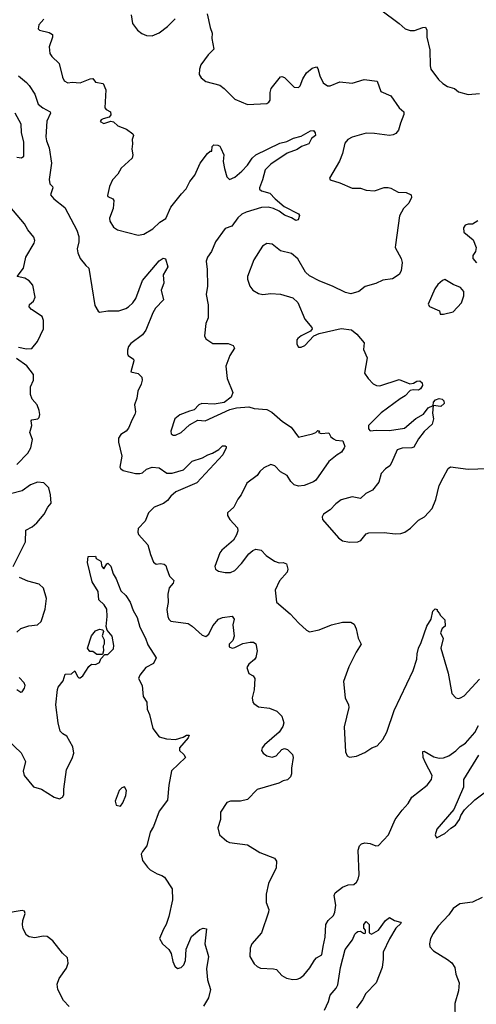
# Model space of a CAD drawing. Extents: x 2220520 to 2384350, y 721165 to 893491.
# Tile 208 of 256: x 2273896 to 2277203, y 843789 to 850912. Entities that reach past the tile are written whole.
import ezdxf

# ---------------------------------------------------------------- set-up
doc = ezdxf.new("R2010")
doc.units = 0

msp = doc.modelspace()

# ---------------------------------------------------------------- linework, layer by layer
at = {"layer": '0CON20XD'}
for points in [[(2276512.3, 850982.3), (2276645, 850883.8), (2276686.7, 850845), (2276724.2, 850834.2), (2276755, 850834), (2276815, 850856.2), (2276835, 850857.5), (2276843.8, 850835), (2276844, 850785), (2276866.2, 850695), (2276868.3, 850578.3), (2276874.3, 850554.3), (2276929.7, 850479.7), (2276960.9, 850450.9), (2276995, 850428), (2277044.2, 850414.2), (2277075, 850389.2), (2277145, 850370.8), (2277225, 850377.5)], [(2274070.6, 850915), (2274033.8, 850875), (2274030, 850845), (2274040, 850835), (2274108.3, 850818.3), (2274134.1, 850804.1), (2274134.3, 850785), (2274109.5, 850715), (2274115, 850667.5), (2274129.2, 850645), (2274181.1, 850595), (2274205.7, 850495), (2274218.8, 850468.8), (2274245, 850456), (2274275, 850460), (2274335, 850454.2), (2274405.9, 850484.1), (2274425, 850486.7), (2274445, 850460), (2274500.9, 850450.9), (2274520, 850405), (2274511.9, 850275), (2274522.1, 850262.1), (2274553.3, 850245), (2274556.1, 850223.9), (2274543.6, 850206.4), (2274500, 850195), (2274485, 850187.5), (2274480, 850175), (2274505, 850160), (2274555, 850177.5), (2274575, 850173.3), (2274606.7, 850145), (2274668.9, 850118.9), (2274715.9, 850085.9), (2274720, 850075), (2274710, 850045), (2274713.3, 850015), (2274708, 849975), (2274715.6, 849935), (2274710.9, 849909.1), (2274632.1, 849837.9), (2274606.4, 849793.6), (2274567.7, 849752.3), (2274545.4, 849705), (2274530.8, 849640.8), (2274535, 849632.5), (2274570, 849615), (2274577.5, 849605), (2274572.5, 849545), (2274547.1, 849475), (2274548.6, 849455), (2274575, 849411.2), (2274605, 849390.8), (2274754.1, 849354.1), (2274795, 849361.2), (2274861.4, 849398.6), (2274912.1, 849447.9), (2274955, 849473.3), (2274990.9, 849555), (2275066.9, 849653.1), (2275101.8, 849688.2), (2275128.2, 849741.8), (2275165, 849788), (2275203.3, 849875), (2275255, 849943.3), (2275275, 849960), (2275288.3, 849961.7), (2275290, 849995), (2275303, 850007), (2275330, 850005), (2275345, 849997.5), (2275353.3, 849983.3), (2275373.8, 849935), (2275368.8, 849885), (2275380, 849835), (2275396.7, 849775), (2275415, 849756.7), (2275455, 849773.1), (2275504.4, 849815), (2275545, 849859.1), (2275578.9, 849911.1), (2275605.2, 849934.8), (2275781.2, 850018.8), (2275829.6, 850030.4), (2275880, 850055), (2275935, 850070), (2276001.9, 850108.1), (2276025, 850110), (2276035, 850093.8), (2276037.3, 850075), (2276008.4, 850051.6), (2275988.9, 850015), (2275936.1, 849993.9), (2275905, 849973.9), (2275832.9, 849947.1), (2275715, 849867.9), (2275673.5, 849825), (2275655.5, 849754.5), (2275632, 849695), (2275633.8, 849685), (2275646.7, 849675), (2275707.6, 849657.6), (2275746.4, 849615), (2275811.2, 849561.2), (2275915, 849507.7), (2275922.2, 849495), (2275913.1, 849465), (2275895, 849459.2), (2275865, 849477.9), (2275815, 849497.1), (2275776.1, 849526.1), (2275735, 849545.9), (2275695, 849555.3), (2275646.2, 849553.8), (2275535, 849520), (2275504.6, 849505.4), (2275475, 849479.2), (2275432.4, 849417.6), (2275385, 849400.8), (2275314, 849306), (2275285.6, 849235), (2275255.7, 849195), (2275245.7, 849165), (2275253.1, 849105), (2275255.6, 848985), (2275245.6, 848925), (2275261.2, 848848.8), (2275260, 848755), (2275244, 848715), (2275233.8, 848625), (2275245, 848603.3), (2275295, 848570), (2275405, 848570), (2275442.5, 848555), (2275452.5, 848535), (2275417, 848483), (2275390, 848405), (2275399.4, 848315), (2275440, 848215), (2275427.9, 848182.1), (2275376.9, 848143.1), (2275305, 848131.4), (2275215, 848135.8), (2275194, 848125), (2275159.7, 848090.3), (2275125, 848078.6), (2275055, 848054.4), (2275018.9, 848025), (2274991.4, 847935), (2274994.2, 847915), (2275007.3, 847907.3), (2275025, 847905.8), (2275065, 847925.7), (2275125, 847982), (2275185, 848013.8), (2275239.1, 848010.9), (2275418.6, 848091.4), (2275466.8, 848103.2), (2275555, 848110.6), (2275595, 848099.2), (2275685, 848090.8), (2275723.2, 848073.2), (2275798.8, 848005), (2275863.2, 847963.2), (2275915, 847890.8), (2276017.5, 847915), (2276040, 847925), (2276055, 847940), (2276068.3, 847938.3), (2276060, 847925), (2276078.3, 847918.3), (2276135, 847922.5), (2276150, 847895), (2276168.7, 847878.7), (2276185, 847870), (2276236.7, 847865), (2276250, 847825), (2276246.7, 847815), (2276227.7, 847782.3), (2276195.9, 847764.1), (2276133.8, 847716.2), (2276039.8, 847580.2), (2276025, 847567.5), (2275957.4, 847542.6), (2275915, 847537.1), (2275885, 847547.1), (2275860.2, 847570.2), (2275834.3, 847614.3), (2275785, 847641.4), (2275745, 847684.3), (2275715, 847693.1), (2275665, 847669.2), (2275635.6, 847644.4), (2275615.4, 847614.6), (2275540.9, 847559.1), (2275500, 847475), (2275475.8, 847444.2), (2275445.8, 847385), (2275401.2, 847345), (2275402, 847325), (2275418, 847295), (2275472.5, 847235), (2275475.7, 847215), (2275467.1, 847185), (2275445, 847145.8), (2275359.2, 847075), (2275345, 847056), (2275310, 846955), (2275315, 846937.5), (2275335, 846923.3), (2275385, 846911.4), (2275422.5, 846912.5), (2275453.2, 846926.8), (2275502.8, 846977.2), (2275555, 847047.5), (2275585, 847072.5), (2275605, 847080.8), (2275645, 847073.8), (2275682, 847035), (2275741.2, 846995), (2275775, 846982.9), (2275805, 846984), (2275827.5, 846975), (2275837, 846937), (2275834, 846915), (2275778.3, 846851.7), (2275745.7, 846785), (2275756.8, 846696.8), (2275855, 846613.8), (2275916.7, 846545), (2275973.3, 846495), (2275994.3, 846484.3), (2276065, 846496.9), (2276155, 846532.9), (2276235, 846554), (2276295, 846553.3), (2276317.7, 846537.7), (2276333.8, 846505), (2276347.7, 846437.7), (2276370, 846395), (2276332, 846335), (2276280.3, 846229.7), (2276241.2, 846125), (2276254, 846005), (2276277.5, 845955), (2276280, 845935), (2276246.2, 845795), (2276256.7, 845615), (2276267, 845587), (2276285, 845577.5), (2276335, 845583.3), (2276395, 845610), (2276446.4, 845643.6), (2276485, 845657.5), (2276525.8, 845704.2), (2276555, 845757.5), (2276609.2, 845915), (2276746.6, 846203.4), (2276772.5, 846285), (2276774.2, 846325), (2276784.2, 846365), (2276804, 846405), (2276845.7, 846524.3), (2276876.7, 846575), (2276888.3, 846631.7), (2276905, 846650), (2276920, 846645), (2276920, 846635), (2276937, 846617), (2276940, 846605), (2276975, 846570), (2276977.5, 846525), (2276955, 846507.5), (2276943.8, 846475), (2276962.5, 846435), (2276946.7, 846365), (2276998.1, 846185), (2277026.1, 846036.1), (2277055, 846006.7), (2277075, 846001.2), (2277087.5, 846005), (2277115, 846021.2), (2277225, 846140)], [(2274702.3, 850947.7), (2274713.3, 850885), (2274750, 850835), (2274781.7, 850811.7), (2274815, 850797.5), (2274855, 850795.8), (2274905, 850815.8), (2274967, 850863), (2275021.7, 850918.3)], [(2275254.1, 850954.1), (2275274.3, 850854.3), (2275290, 850815), (2275288.6, 850775), (2275301.7, 850698.3), (2275262.1, 850657.9), (2275208, 850585), (2275198.8, 850555), (2275196.7, 850515), (2275210.5, 850490.5), (2275244.1, 850464.1), (2275345, 850437.5), (2275375.8, 850415), (2275455, 850337.5), (2275545, 850298.6), (2275685, 850306.7), (2275700, 850315), (2275709.7, 850330.3), (2275710, 850385), (2275718, 850415), (2275785, 850498), (2275795, 850501.2), (2275815, 850493.8), (2275885, 850423.8), (2275915, 850421.2), (2275927.4, 850432.6), (2275945.6, 850485), (2275972.6, 850527.4), (2276015, 850561.9), (2276045, 850572), (2276055, 850560), (2276070, 850505), (2276094.3, 850455), (2276125, 850434), (2276145, 850433.8), (2276215, 850461.2), (2276303.9, 850453.9), (2276391.7, 850478.3), (2276485, 850467.5), (2276512.3, 850392.3), (2276585, 850362), (2276644.5, 850274.5), (2276678.8, 850245), (2276678.8, 850225), (2276655, 850162.5)], [(2273887.5, 850505), (2273945, 850457.8), (2273963.5, 850435), (2274005, 850372), (2274030.8, 850300.8), (2274063.6, 850273.6), (2274116.2, 850245), (2274120, 850235), (2274092.2, 850177.8), (2274085.2, 850065), (2274090, 850035), (2274109.2, 849985), (2274125.7, 849875), (2274110.4, 849755), (2274113.3, 849723.3), (2274133.3, 849705), (2274136.2, 849695), (2274120, 849645), (2274143.3, 849615), (2274222.2, 849552.2), (2274310.3, 849389.7), (2274325.4, 849344.6), (2274323.8, 849305), (2274312.5, 849255), (2274316.2, 849225), (2274333.3, 849183.3), (2274375, 849132.5), (2274397.5, 849115), (2274441.4, 848845), (2274465, 848803.3), (2274475, 848796.2), (2274534.5, 848805.5), (2274615, 848805.6), (2274665, 848821.5), (2274685, 848834.4), (2274715.8, 848864.2), (2274736.2, 848895), (2274784.4, 849025), (2274905, 849167.5), (2274935, 849186.2), (2274953, 849183), (2274968, 849125), (2274935.7, 849065), (2274940.6, 849005), (2274920.8, 848955), (2274938.6, 848885), (2274879.5, 848825), (2274859.6, 848790.4), (2274810, 848665), (2274785, 848632.9), (2274700.3, 848569.7), (2274685, 848546.7), (2274677.9, 848522.1), (2274675.7, 848495), (2274681.3, 848481.3), (2274720, 848455), (2274723.8, 848445), (2274700, 848365), (2274753, 848353), (2274780, 848325), (2274782.5, 848305), (2274776, 848275), (2274752, 848225), (2274745.5, 848174.5), (2274727.1, 848125), (2274735.6, 848075), (2274730.8, 848055), (2274709.7, 848020.3), (2274685, 847956), (2274666, 847935), (2274628.8, 847911.2), (2274612.7, 847885), (2274612.7, 847855), (2274635.4, 847755), (2274621.4, 847675), (2274625, 847664), (2274645, 847649.4), (2274735, 847629.5), (2274765, 847627.8), (2274785, 847633.3), (2274815, 847660.8), (2274855, 847674.2), (2274905, 847669.2), (2274961.4, 847631.4), (2275000.9, 847630.9), (2275081.4, 847655), (2275145, 847716.9), (2275218.9, 847741.1), (2275257.5, 847765), (2275293.5, 847776.5), (2275337.1, 847802.9), (2275365, 847828), (2275385, 847830), (2275392.5, 847825), (2275392.5, 847815), (2275366.7, 847765), (2275178.4, 847561.6), (2275025.8, 847495), (2274991.4, 847465), (2274967.1, 847432.9), (2274938.1, 847411.9), (2274870.8, 847385), (2274829.2, 847345), (2274805.8, 847285), (2274755, 847230), (2274750.8, 847205), (2274757, 847187), (2274825, 847112.5), (2274842.8, 847042.8), (2274865, 846987.5), (2274883.6, 846973.6), (2274915, 846978), (2274942.7, 846972.7), (2274954.2, 846964.2), (2274961.2, 846938.8), (2274981.9, 846885), (2275012.9, 846855), (2275006.9, 846835), (2274979.3, 846800.7), (2274969.4, 846755), (2274972.2, 846695), (2274961.9, 846645), (2274969.2, 846595), (2274976, 846575), (2274989.7, 846559.7), (2275115, 846543.5), (2275145.3, 846525.3), (2275218.3, 846458.3), (2275245, 846448.8), (2275265, 846466.2), (2275295, 846526), (2275335, 846573.8), (2275365, 846586), (2275435, 846596.7), (2275450, 846575), (2275440.8, 846535), (2275448.8, 846451.2), (2275439.7, 846420.3), (2275413.8, 846395), (2275413.3, 846375), (2275435, 846366.2), (2275455, 846370), (2275511.2, 846398.8), (2275565, 846409.2), (2275588.3, 846408.3), (2275605, 846396.2), (2275615.6, 846345), (2275605, 846297.5), (2275597, 846283), (2275555, 846250), (2275541.2, 846225), (2275555, 846182.5), (2275587.5, 846165), (2275600, 846145), (2275593.9, 846063.9)], [(2273875, 849916.7), (2273908.3, 849911.7), (2273926.7, 849925), (2273926.2, 850025), (2273908.5, 850095), (2273907.2, 850157.2), (2273864.2, 850235)], [(2276655, 850162.5), (2276638.3, 850111.7), (2276620.9, 850089.1), (2276601.9, 850078.1), (2276574.5, 850074.5), (2276465, 850089.4), (2276405, 850090), (2276305, 850062.5), (2276272, 850045), (2276251.3, 850018.7), (2276233.6, 849943.6), (2276211.7, 849888.3), (2276140, 849765), (2276145, 849752.5), (2276215, 849731.2), (2276305, 849693.1), (2276365, 849694), (2276405, 849678.8), (2276465, 849674), (2276535, 849697.1), (2276565, 849697.5), (2276585, 849693.8), (2276637.5, 849665), (2276695, 849661.2), (2276730, 849645), (2276732.5, 849625), (2276713.5, 849585), (2276675.8, 849545), (2276646.8, 849493.2), (2276616.8, 849283.2), (2276615.8, 849265), (2276658.6, 849185), (2276665.7, 849155), (2276658, 849095), (2276645, 849068.8), (2276595, 849036.7), (2276525, 849026.7), (2276475.8, 849004.2), (2276398.3, 848981.7), (2276352.5, 848945), (2276295, 848928.8), (2276255, 848938), (2276161.2, 848985), (2276069.3, 849019.3), (2275995, 849059.2), (2275966.4, 849086.4), (2275911.3, 849181.3), (2275865, 849220), (2275785, 849240), (2275725, 849288), (2275685, 849293.3), (2275655, 849273.3), (2275591.2, 849175), (2275546.7, 849055), (2275546.7, 849035), (2275563.8, 848985), (2275583.8, 848955), (2275625, 848930), (2275655.8, 848924.2), (2275715, 848930), (2275785, 848925.6), (2275875, 848898.6), (2275910.8, 848865), (2275960, 848745), (2276011.2, 848685), (2276013.8, 848675), (2276001.4, 848658.6), (2275933.8, 848625), (2275910, 848605), (2275903.3, 848595), (2275903.3, 848565), (2275915, 848542.5), (2275935, 848543.3), (2275960, 848555), (2276025.6, 848624.4), (2276065, 848642), (2276225, 848677.7), (2276298.3, 848668.3), (2276337.7, 848637.7), (2276390, 848575), (2276386.7, 848525), (2276412, 848465), (2276392.5, 848355), (2276418.8, 848315), (2276455, 848276.7), (2276480, 848265), (2276505, 848264.2), (2276645, 848308), (2276722.3, 848277.7), (2276748.1, 848281.9), (2276773, 848297), (2276795, 848298.8), (2276811.2, 848285), (2276813.3, 848265), (2276799.5, 848240.5), (2276785, 848232.5), (2276745, 848234.7), (2276725, 848228.9), (2276688.8, 848191.2), (2276650.6, 848169.4), (2276515, 848067.4), (2276422.5, 847975), (2276421.5, 847951.5), (2276435, 847937.3), (2276476.8, 847943.2), (2276575, 847940.5), (2276682.8, 847957.2), (2276765, 848026.8), (2276821.6, 848058.4), (2276855, 848102.9), (2276890, 848120), (2276886.2, 848065), (2276893.8, 848025), (2276883.8, 847985), (2276825, 847933.8), (2276785, 847880), (2276751.1, 847818.9), (2276735, 847813.6), (2276665, 847813.1), (2276630.3, 847799.7), (2276588.6, 847705), (2276575.7, 847685), (2276545, 847663.6), (2276515, 847628.1), (2276496.5, 847565), (2276451.2, 847508.8), (2276402.9, 847485), (2276365, 847447.1), (2276305, 847460), (2276225, 847438.1), (2276185, 847410), (2276145, 847367.1), (2276095.9, 847334.1), (2276086.7, 847315), (2276090, 847295), (2276205, 847163.3), (2276235, 847141.2), (2276285, 847132), (2276345, 847133.3), (2276365.7, 847144.3), (2276405, 847192.5), (2276425, 847200), (2276535, 847201.2), (2276615, 847191.2), (2276656.1, 847193.9), (2276685, 847203.3), (2276727, 847233), (2276785, 847292), (2276826.7, 847315), (2276884.1, 847375.9), (2276910.5, 847439.5), (2276935, 847542.5), (2276962.5, 847597.5), (2276998.6, 847665), (2277015, 847677.1), (2277145, 847660.8), (2277285, 847664)], [(2273886.6, 848543.4), (2273945, 848530), (2273985, 848534.3), (2274025, 848584.2), (2274068.8, 848675), (2274069.2, 848735), (2274058.2, 848765), (2273982.5, 848815), (2273965.8, 848835), (2273967.9, 848852.1), (2273995.6, 848875), (2274007.1, 848905), (2273992.2, 848992.2), (2273965, 849023.6), (2273932.3, 849042.3), (2273877.5, 849055), (2273924.5, 849115.5), (2273940.4, 849195), (2274000, 849295), (2274004.6, 849315), (2273998.7, 849338.7), (2273955, 849391.1), (2273930, 849435), (2273825, 849561.5)], [(2277215, 849456.7), (2277176.4, 849433.6), (2277145, 849433.3), (2277122.5, 849425), (2277110, 849405), (2277112.5, 849375), (2277179.3, 849319.3), (2277202.5, 849265), (2277196.7, 849235), (2277177.5, 849205), (2277177.5, 849185), (2277205, 849152.5)], [(2276941.7, 848781.7), (2276965, 848782.5), (2277035, 848797.5), (2277096.1, 848863.9), (2277112.5, 848915), (2277112.5, 848945), (2277087.5, 848975), (2277035, 848996.7), (2276975, 849032.5), (2276957.5, 849025), (2276923.3, 848995), (2276903.3, 848965), (2276854.3, 848855), (2276865, 848836.2), (2276936.4, 848806.4), (2276941.7, 848781.7)], [(2273874.2, 847695), (2273955.7, 847775), (2273975.5, 847814.5), (2273988.1, 847875), (2273969.2, 847925), (2273983.3, 847975), (2273980, 848010), (2273985, 848016.7), (2274026.9, 848025), (2274037.1, 848035), (2274041.5, 848055), (2274037.8, 848085), (2274021.4, 848125), (2273985.9, 848165.9), (2273975, 848200), (2273973.1, 848255), (2273995.6, 848304.4), (2273995.7, 848345), (2273946.9, 848406.9), (2273871.7, 848461.7)], [(2276945, 848114.2), (2276890, 848120), (2276893.3, 848145), (2276907.7, 848162.3), (2276935, 848170.8), (2276955, 848165.7), (2276967.5, 848155), (2276970.8, 848135), (2276945, 848114.2)], [(2273848, 846955), (2273938.6, 847135), (2273940, 847220), (2273986.2, 847243.8), (2274019.1, 847270.9), (2274074.2, 847335), (2274098.8, 847385), (2274123.3, 847415), (2274120, 847475), (2274107.1, 847525), (2274070.3, 847560.3), (2274025, 847565.6), (2273975, 847546.9), (2273915, 847504.5), (2273755, 847461.4)], [(2273810.2, 845700.2), (2273907, 845607), (2273938.6, 845545), (2273921.1, 845475), (2273927.8, 845445), (2273995, 845362.5), (2274055, 845344.2), (2274145, 845286.2), (2274185, 845276.2), (2274205, 845286.7), (2274215.8, 845304.2), (2274215.6, 845345), (2274235, 845487.5), (2274276, 845566), (2274288.5, 845605), (2274281.7, 845651.7), (2274238, 845728), (2274207.5, 845745), (2274190, 845765), (2274173.9, 845823.9), (2274158.8, 845955), (2274168.8, 846065), (2274175, 846082.5), (2274210.7, 846129.3), (2274225, 846177.5), (2274271.7, 846178.3), (2274295, 846200), (2274315, 846160), (2274325, 846150), (2274335, 846150), (2274352.5, 846165), (2274397, 846233), (2274415, 846250), (2274445, 846247.5), (2274475, 846262.5), (2274483, 846287), (2274511.7, 846318.3), (2274535, 846320), (2274575, 846360), (2274578, 846385), (2274565, 846452.5), (2274530, 846495), (2274521.2, 846521.2), (2274528.6, 846595), (2274526.7, 846646.7), (2274507.5, 846677.5), (2274468.5, 846715), (2274464.3, 846774.3), (2274420, 846845), (2274387.5, 846985), (2274391.7, 847028.3), (2274445, 847030), (2274450, 847015), (2274482.5, 846995), (2274490, 846955), (2274505, 846940), (2274527.5, 846975), (2274535, 846980), (2274555, 846957.5), (2274573, 846903), (2274595, 846867.5), (2274629.3, 846779.3), (2274665, 846746.2), (2274695, 846698.8), (2274717, 846637), (2274746.9, 846586.9), (2274766.3, 846516.3), (2274807.8, 846437.8), (2274825, 846390), (2274883.8, 846295), (2274865.7, 846254.3), (2274810, 846225), (2274765, 846170), (2274756.7, 846145), (2274783.3, 846095), (2274790, 846015), (2274816.2, 845975), (2274818.8, 845925), (2274836.2, 845885), (2274860, 845785), (2274905, 845722.5), (2274958.3, 845708.3), (2275025.4, 845704.6), (2275078.9, 845721.1), (2275105, 845735.7), (2275122.5, 845735), (2275115, 845716.7), (2275053, 845643), (2275054, 845625), (2275085, 845596.7), (2275096, 845575), (2274995, 845478.8), (2274975.6, 845375), (2274965.6, 845265), (2274905, 845186.9), (2274864.2, 845075), (2274841.6, 845035), (2274817.5, 844935), (2274785.5, 844895), (2274776.2, 844873.8), (2274785, 844829.2), (2274820.5, 844780.5), (2274841.3, 844761.3), (2274891.7, 844731.7), (2274925, 844721.4), (2274945, 844707.5), (2275000.6, 844625), (2275002.2, 844545), (2274977.1, 844425), (2274958, 844365), (2274937, 844333), (2274909.2, 844265), (2274930.8, 844225), (2274976, 844185), (2274992, 844155), (2275005, 844097.5), (2275020, 844065), (2275038, 844048), (2275065, 844053.8), (2275084, 844075), (2275098, 844105), (2275102.1, 844187.9), (2275141.2, 844278.8), (2275200.5, 844329.5), (2275225, 844340), (2275250, 844335), (2275235.7, 844225), (2275263.3, 844135), (2275249.5, 844045), (2275256.6, 843966.6), (2275276.7, 843895), (2275263.8, 843835), (2275227.5, 843775)], [(2273875, 846482), (2273905, 846507.1), (2273963.2, 846526.8), (2274025.8, 846534.2), (2274050.8, 846559.2), (2274081.7, 846648.3), (2274089.4, 846725), (2274069.3, 846799.3), (2274037.9, 846827.9), (2273955, 846849.2), (2273895, 846876.2)], [(2274495, 846320), (2274455, 846320), (2274425, 846340), (2274405, 846340), (2274387.5, 846365), (2274416.7, 846455), (2274445, 846490), (2274475, 846502.5), (2274497, 846497), (2274502.5, 846485), (2274493.3, 846455), (2274507.5, 846425), (2274507.5, 846395), (2274500.7, 846379.3), (2274502.5, 846345), (2274495, 846320)], [(2273875, 846066.7), (2273905, 846047.5), (2273915, 846050), (2273931.2, 846075), (2273936, 846095), (2273928.8, 846115), (2273892.9, 846152.9)], [(2275593.9, 846063.9), (2275580, 846005), (2275584, 845975), (2275591.2, 845965), (2275625, 845941.4), (2275705, 845932), (2275758.8, 845908.8), (2275795, 845872.5), (2275808, 845825), (2275800.7, 845799.3), (2275775, 845757.5), (2275668, 845665), (2275651.2, 845645), (2275646.2, 845625), (2275660, 845605), (2275685, 845586), (2275725, 845576), (2275754.2, 845585.8), (2275795, 845632), (2275815, 845640), (2275835, 845632), (2275870.8, 845595), (2275877.5, 845575), (2275864, 845496), (2275864, 845455), (2275857.5, 845435), (2275835, 845413.3), (2275804.1, 845405.9), (2275772.3, 845387.7), (2275615, 845342.5), (2275545, 845271.4), (2275495, 845258.6), (2275421.7, 845258.3), (2275395, 845247.5), (2275350.8, 845179.2), (2275351.2, 845125), (2275330.8, 845065), (2275343.8, 845015), (2275376, 844985), (2275395, 844968), (2275415, 844960), (2275545, 844943.3), (2275635.8, 844885.8), (2275742.5, 844845), (2275756.2, 844825), (2275753.8, 844775), (2275698.3, 844661.7), (2275680.8, 844585), (2275680.8, 844525), (2275699.2, 844475), (2275697.1, 844455), (2275647.5, 844305), (2275578, 844225), (2275566, 844195), (2275562, 844135), (2275595, 844081.2), (2275615, 844062), (2275640.3, 844050.3), (2275735, 844046.2), (2275755, 844040), (2275795, 843996.7), (2275828.3, 843978.3), (2275875, 843968.8), (2275905, 843971.2), (2275925, 843978), (2275955, 844000), (2275997.2, 844052.8), (2276030.9, 844109.1), (2276045, 844123.8), (2276084.1, 844145.9), (2276093.2, 844206.8), (2276108.5, 844275), (2276112.5, 844365), (2276130, 844395), (2276168.9, 844431.1), (2276179.4, 844455), (2276185.6, 844505), (2276174.2, 844575), (2276181.2, 844595), (2276235, 844636.2), (2276275, 844652), (2276315, 844656), (2276335, 844671.2), (2276346.4, 844693.6), (2276354.4, 844725), (2276346.7, 844903.3), (2276357.5, 844935), (2276370.7, 844949.3), (2276395, 844955.6), (2276435, 844952), (2276475, 844935.7), (2276495, 844937.1), (2276565.8, 845014.2), (2276614.6, 845125.4), (2276665, 845193.8), (2276709.8, 845240.2), (2276735, 845286), (2276846.4, 845373.6), (2276878, 845415), (2276883.8, 845445), (2276833.8, 845536.2), (2276817.5, 845575), (2276815, 845617.5), (2276825, 845618.8), (2276895, 845578.6), (2276935, 845569.2), (2276965, 845570.8), (2277004.1, 845585.9), (2277055, 845621.4), (2277085.9, 845654.1), (2277125, 845677.5), (2277192.5, 845755), (2277219.6, 845805)], [(2277219.6, 845590.4), (2277110.4, 845415), (2277109.3, 845360.7), (2277041.2, 845198.8), (2276916.7, 845055), (2276903.8, 845015), (2276915, 844993.3), (2276975, 845023.3), (2277017.7, 845062.3), (2277053.3, 845085), (2277082, 845125), (2277091.2, 845155), (2277118, 845195), (2277191.4, 845268.6), (2277260.3, 845319.7)], [(2274625, 845222.9), (2274643.8, 845246.2), (2274665, 845300), (2274668.5, 845335), (2274655, 845360.8), (2274635, 845355.8), (2274615.7, 845335), (2274587.7, 845257.7), (2274595, 845228.8), (2274625, 845222.9)], [(2277245, 844561.9), (2277175, 844527.8), (2277084.5, 844515.5), (2277035, 844482.5), (2277003.3, 844435), (2276927.5, 844355), (2276889.3, 844300.7), (2276871.2, 844265), (2276863.3, 844225), (2276867.5, 844205), (2276892.5, 844175), (2276993.6, 844113.6), (2277025, 844087.5), (2277046.7, 844055), (2277053.6, 844006.4), (2277079.2, 843945), (2277073, 843887), (2277047.1, 843795), (2277050, 843675)], [(2274255, 843773.1), (2274212.9, 843815), (2274171.5, 843895), (2274167.1, 843935), (2274180.9, 843975), (2274235, 844050), (2274246.2, 844085), (2274242.5, 844125), (2274205, 844158.8), (2274135, 844247.8), (2274095, 844279.5), (2274065, 844281.8), (2274005, 844269.6), (2273965, 844277.1), (2273945, 844288.1), (2273921.8, 844335), (2273915.5, 844364.5), (2273918.9, 844395), (2273936, 844445), (2273932, 844462), (2273915, 844467.1), (2273785, 844444.6)], [(2276103.3, 843746.7), (2276132, 843808), (2276145.4, 843855), (2276187.1, 843905), (2276199.6, 843930.4), (2276219.6, 844055), (2276253.4, 844185), (2276306, 844255), (2276322.5, 844295), (2276335, 844308.8), (2276345, 844316.2), (2276365, 844317.5), (2276385, 844302.5), (2276395, 844300), (2276400, 844305), (2276400, 844325), (2276388.3, 844338.3), (2276387.5, 844365), (2276405, 844387.5), (2276426.7, 844365), (2276427.5, 844305), (2276445, 844296.2), (2276494, 844326), (2276545, 844394), (2276575, 844416.7), (2276610, 844395), (2276653.6, 844383.6), (2276658.8, 844375), (2276620.2, 844339.8), (2276575, 844262.5), (2276528.8, 844165), (2276529.4, 844115), (2276521.3, 844055), (2276477.2, 843942.8), (2276404, 843866), (2276379.5, 843820.5), (2276335, 843761.4)]]:
    msp.add_lwpolyline(points, dxfattribs=at)

doc.saveas('drawing.dxf')
